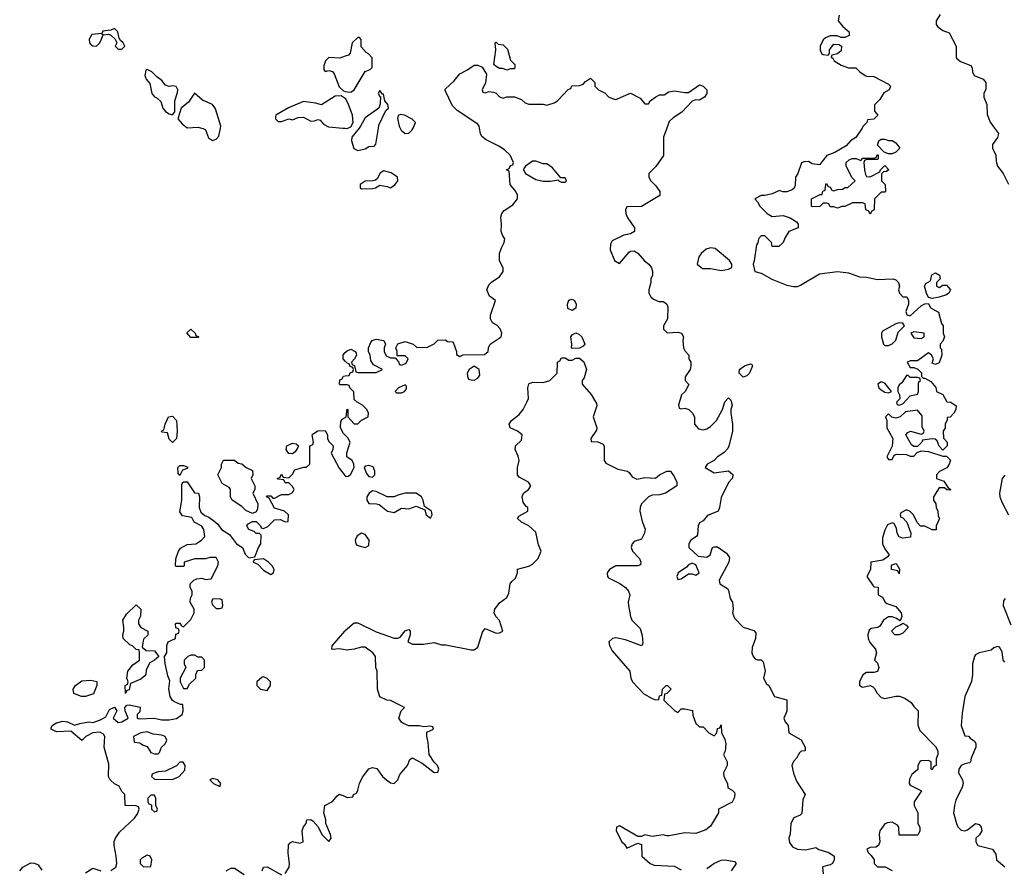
# Model space of a CAD drawing. Header units: inches. Extents: x 2601469 to 2753575, y 449403 to 582909.
# Tile 200 of 256: x 2638208 to 2643628, y 515924 to 520597. Entities that reach past the tile are written whole.
import ezdxf

# ---------------------------------------------------------------- set-up
doc = ezdxf.new("R2010")
doc.units = ezdxf.units.IN
doc.header["$MEASUREMENT"] = 0
for name, color, linetype in [('C6531', 7, 'Continuous'), ('C6532', 7, 'Continuous'), ('C6541', 7, 'Continuous'), ('C6542', 7, 'Continuous')]:
    doc.layers.add(name, color=color, linetype=linetype)

msp = doc.modelspace()

# ---------------------------------------------------------------- linework, layer by layer
at = {"layer": 'C6531', "color": 4}
msp.add_line((2639987.1, 520000, 32), (2640000, 519998.9, 32), dxfattribs=at)
for points, elevation in [([(2639209.6, 520000), (2639218, 519998), (2639231.3, 519990), (2639246.8, 519946.8), (2639270, 519932), (2639290, 519938), (2639304.7, 519955.3), (2639313.9, 520000)], 32), ([(2640000, 518716.4), (2639988.4, 518728.4), (2639988.4, 518751.6), (2640000, 518763.6)], 28), ([(2640000, 518586), (2639970, 518586), (2639968, 518590), (2639970, 518614), (2639982, 518618), (2639990, 518634), (2640000, 518635.2)], 28), ([(2640000, 518308.5), (2639990, 518318), (2639974, 518350), (2639975.3, 518384.7), (2639983.1, 518396.9), (2640000, 518406.5)], 28), ([(2638710, 515911), (2638738, 515930), (2638742, 515950), (2638739, 515990), (2638728.7, 516050), (2638728.7, 516071.3), (2638735.3, 516090), (2638758, 516122), (2638840.4, 516199.6), (2638856.4, 516223.6), (2638866, 516250), (2638862, 516262), (2638847.3, 516267.3), (2638788.9, 516268.9), (2638786, 516330), (2638770, 516346), (2638755.3, 516375.3), (2638730, 516388), (2638705.2, 516410), (2638697.2, 516430), (2638698, 516498), (2638673.2, 516590), (2638677.2, 516650), (2638670, 516662), (2638650, 516673.2), (2638610.6, 516669.4), (2638572, 516650), (2638550, 516628), (2638490, 516678), (2638410, 516675.3), (2638382, 516690), (2638382, 516698), (2638386, 516710), (2638410, 516724.7), (2638445.6, 516734.4), (2638470.6, 516730.6), (2638510, 516711), (2638538.6, 516721.4), (2638589.4, 516730.6), (2638612.7, 516727.3), (2638656.5, 516743.5), (2638682, 516758), (2638702, 516798), (2638730, 516811.3), (2638742, 516790), (2638722, 516750), (2638750, 516726), (2638770, 516731), (2638806, 516750), (2638788, 516790), (2638786, 516810), (2638798, 516822), (2638810, 516824.7), (2638870.8, 516810.8), (2638870, 516786), (2638854, 516770), (2638854, 516750), (2638866.4, 516746.4), (2638949.1, 516750.9), (2638990, 516740.7), (2639030, 516740.7), (2639071.6, 516748.4), (2639102, 516770), (2639108, 516790), (2639106, 516826), (2639094, 516826), (2639060.2, 516840.2), (2639050, 516848), (2639037.2, 516870), (2639028.9, 516911.1), (2639035.3, 516955.3), (2639023.1, 516983.1), (2639008.4, 517051.6), (2639006, 517090), (2639018, 517110), (2639018, 517150), (2639026, 517170), (2639066, 517190), (2639067.3, 517212.7), (2639082, 517218), (2639086, 517230), (2639082, 517242), (2639067.3, 517247.3), (2639066, 517270), (2639070, 517274), (2639090, 517274), (2639098, 517258), (2639110, 517254), (2639150, 517294), (2639168, 517330), (2639168, 517350), (2639146, 517390), (2639148.4, 517411.6), (2639158, 517430), (2639158, 517450), (2639146, 517470), (2639146, 517490), (2639166, 517510), (2639183.1, 517516.9), (2639210, 517522), (2639230, 517514), (2639262, 517518), (2639298, 517590), (2639302, 517610), (2639290, 517635.3), (2639254.6, 517634.6), (2639230, 517628.7), (2639171.6, 517628.4), (2639114, 517610), (2639114, 517590), (2639110, 517586), (2639070, 517586), (2639066, 517590), (2639068, 517628), (2639082, 517670), (2639093.6, 517686.4), (2639130, 517706), (2639178, 517710), (2639208, 517730), (2639228, 517750), (2639222, 517790), (2639210, 517808), (2639169.3, 517829.3), (2639155.3, 517855.3), (2639104, 517864), (2639090, 517886), (2639101.2, 517950), (2639101.2, 518038.8), (2639107.3, 518052.7), (2639130, 518052), (2639170, 517991.3), (2639192, 517990), (2639198, 517970), (2639196, 517910), (2639204.7, 517884.7), (2639226.4, 517866.4), (2639250, 517858), (2639277.3, 517837.3), (2639298.8, 517818.8), (2639318, 517790), (2639362, 517762), (2639402, 517710), (2639434, 517690), (2639450, 517654), (2639470, 517634), (2639502, 517638), (2639522, 517690), (2639535.3, 517710), (2639538, 517758), (2639527.3, 517767.3), (2639510, 517768), (2639498, 517778), (2639470, 517788.7), (2639458, 517810), (2639462, 517818), (2639490, 517834), (2639510, 517834), (2639534, 517810), (2639538, 517798), (2639550, 517794), (2639574.6, 517805.4), (2639610, 517842), (2639643.6, 517843.6), (2639670, 517832), (2639686, 517834), (2639688, 517870), (2639666, 517890), (2639610, 517906), (2639582, 517962), (2639566, 517970), (2639570, 517974), (2639590, 517974), (2639602, 517962), (2639610, 517962), (2639650, 517982), (2639690, 517982), (2639710, 517994), (2639718, 518010), (2639710, 518026), (2639690, 518046), (2639670, 518046), (2639662, 518062), (2639630, 518066), (2639626, 518070), (2639642, 518078), (2639650, 518094), (2639658, 518078), (2639690, 518074), (2639710, 518094), (2639722, 518118), (2639772.7, 518132.7), (2639787.3, 518132.7), (2639806, 518150), (2639806, 518250), (2639822, 518258), (2639826, 518270), (2639818, 518310), (2639823.1, 518316.9), (2639850, 518332), (2639890, 518334), (2639902, 518310), (2639902, 518290), (2639910, 518274), (2639934, 518250), (2639932, 518230), (2639922, 518210), (2639966.4, 518126.4), (2640000, 518084.5)], 28), ([(2640000, 517127.3), (2639967.1, 517132.9), (2639929.1, 517129.1), (2639926, 517130), (2639928.4, 517148.4), (2639997.2, 517230), (2640000, 517232.4)], 24), ([(2639670, 515894.8), (2639691.6, 515930), (2639694, 515950), (2639686.2, 516006.2), (2639687.6, 516052.4), (2639696, 516064), (2639710, 516070.8), (2639750, 516062.8), (2639768, 516070), (2639763.7, 516130), (2639770, 516151.3), (2639784, 516170), (2639789, 516191), (2639810, 516192), (2639823.6, 516183.6), (2639851.6, 516151.6), (2639872, 516110), (2639910, 516072), (2639922, 516090), (2639919, 516110), (2639894, 516170), (2639894, 516190), (2639882, 516230), (2639888, 516270), (2639930, 516292), (2639956.4, 516323.6), (2639968.9, 516331.1), (2640000, 516318.2)], 24), ([(2638208, 515910), (2638226, 515930), (2638270, 515954), (2638290, 515952), (2638310, 515942), (2638330, 515914)], 28), ([(2638570, 515898), (2638610, 515924.7), (2638654, 515910)], 28), ([(2639344, 515910), (2639370, 515924.9), (2639390, 515923.8), (2639444, 515890)], 24), ([(2639542, 515910), (2639550, 515930.7), (2639570, 515932.7), (2639650, 515887.3)], 24)]:
    msp.add_lwpolyline(points, dxfattribs=dict(at, elevation=elevation))
at = {"layer": 'C6531', "color": 4, "elevation": 28}
for points in [[(2639150, 518846), (2639128.4, 518871.6), (2639150, 518892), (2639174, 518870), (2639178, 518858), (2639194, 518850), (2639190, 518846)], [(2639050, 518268), (2639030, 518286), (2639022, 518322), (2638990, 518326), (2638988, 518330), (2639002, 518338), (2639008, 518370), (2639028, 518410), (2639050, 518414), (2639071.3, 518390), (2639074, 518330), (2639071.3, 518290)], [(2639710, 518206), (2639690, 518208), (2639680.2, 518220.2), (2639675.3, 518230), (2639678, 518250), (2639710, 518264.7), (2639730, 518262), (2639742, 518250), (2639739.6, 518240.4), (2639723.6, 518216.4)], [(2639090, 518086), (2639080.4, 518100.4), (2639078, 518130), (2639090, 518142), (2639110, 518142), (2639132.7, 518132.7), (2639130, 518126), (2639104.7, 518115.3)], [(2639490, 517878), (2639453.6, 517893.6), (2639430, 517915.3), (2639378, 517950), (2639368.7, 517970), (2639368, 518010), (2639360.4, 518020.4), (2639323.1, 518043.1), (2639298, 518090), (2639318, 518130), (2639318, 518150), (2639330, 518172), (2639390, 518172), (2639410, 518154), (2639431.6, 518151.6), (2639454, 518130), (2639490, 518114), (2639492, 518090), (2639482, 518070), (2639502, 518030), (2639502, 518010), (2639492, 517990), (2639518, 517930), (2639516.9, 517903.1), (2639510, 517886)], [(2639550, 517628), (2639498, 517622), (2639494, 517610), (2639518, 517598), (2639550, 517566), (2639590, 517542), (2639606, 517550), (2639608, 517570), (2639598, 517590), (2639578, 517610)], [(2639307.3, 517407.3), (2639270, 517406), (2639264.7, 517390), (2639270, 517374), (2639290, 517354), (2639310, 517354), (2639322, 517358), (2639326, 517370), (2639322, 517402)], [(2638790, 516886), (2638788.9, 516931.1), (2638802, 516938), (2638806, 516950), (2638798, 516970), (2638804, 517010), (2638830, 517044.7), (2638868, 517070), (2638868, 517110), (2638866, 517126), (2638850, 517128), (2638828.9, 517148.9), (2638814, 517154), (2638778, 517190), (2638775.3, 517210), (2638782, 517230), (2638782, 517250), (2638775.3, 517290), (2638796.4, 517323.6), (2638850, 517374), (2638874, 517350), (2638872.7, 517312.7), (2638862, 517290), (2638862, 517270), (2638874, 517250), (2638914, 517230), (2638912.7, 517207.3), (2638890, 517186), (2638882, 517142), (2638903.6, 517123.6), (2638950, 517122), (2638974, 517090), (2638950.9, 517069.1), (2638924.7, 517055.3), (2638903.6, 517016.4), (2638902, 516990), (2638896.9, 516983.1), (2638875.3, 516964.7), (2638818, 516942), (2638810, 516906), (2638798, 516902)], [(2639170, 517098), (2639150, 517098), (2639134, 517090), (2639114, 517070), (2639114, 517050), (2639122, 517030), (2639092, 516970), (2639092, 516950), (2639110, 516914), (2639130, 516914), (2639143.1, 516936.9), (2639178, 516970), (2639178, 516990), (2639187.3, 517012.7), (2639210, 517014), (2639226, 517030), (2639226, 517070), (2639210, 517086), (2639190, 517086)], [(2638570, 516869), (2638549.1, 516869.1), (2638505.6, 516885.6), (2638502, 516910), (2638515.3, 516930), (2638550, 516956), (2638598.8, 516958.8), (2638632.7, 516952.7), (2638632, 516930), (2638614.8, 516885.2)], [(2639550, 516978), (2639543.6, 516976.4), (2639514, 516950), (2639514, 516930), (2639534, 516910), (2639570, 516902.8), (2639589.2, 516930), (2639589, 516950), (2639570, 516969)], [(2638910, 516675.3), (2638874, 516670), (2638834, 516650), (2638838, 516618), (2638870, 516614), (2638883.6, 516603.6), (2638910, 516594), (2638930, 516562), (2638950, 516554), (2638970, 516554), (2638978, 516562), (2638988.7, 516590), (2639008.7, 516610), (2639018, 516630), (2639008, 516650), (2638990, 516657.2), (2638943.1, 516663.1)], [(2639090, 516508), (2639071.3, 516488.7), (2639010, 516458), (2638970, 516455.3), (2638954, 516450), (2638938, 516442), (2638934, 516430), (2638950, 516414), (2639050, 516412), (2639070, 516422), (2639086, 516430), (2639116.4, 516463.6), (2639118, 516490), (2639107.3, 516507.3)], [(2639270, 516418), (2639254, 516410), (2639274, 516390), (2639310, 516374), (2639315.3, 516390), (2639298, 516410)], [(2638950, 516326), (2638930, 516326), (2638914, 516310), (2638914, 516290), (2638918, 516278), (2638932.7, 516272.7), (2638934, 516250), (2638950, 516234), (2638962, 516238), (2638966, 516250), (2638958, 516270), (2638958, 516310)], [(2638910, 515995.3), (2638879.6, 515980.4), (2638872, 515970), (2638872, 515950), (2638890, 515932), (2638930, 515934), (2638935.3, 515970), (2638926, 515990)]]:
    msp.add_lwpolyline(points, close=True, dxfattribs=at)
at = {"layer": 'C6532', "color": 4, "elevation": 32}
for points in [[(2638730, 520548.7), (2638710, 520539), (2638666, 520534), (2638659.6, 520520.4), (2638605.4, 520514.6), (2638591.3, 520490), (2638592, 520470), (2638599.6, 520459.6), (2638610, 520452), (2638630, 520451.3), (2638648.7, 520470), (2638659, 520490), (2638666, 520510), (2638662, 520518), (2638670, 520514), (2638696.9, 520516.9), (2638710, 520512), (2638734, 520490), (2638742, 520470), (2638734, 520450), (2638750, 520434), (2638770, 520434), (2638786, 520450), (2638778, 520470), (2638762, 520482), (2638755.3, 520495.3), (2638748.7, 520530)], [(2638910, 520322), (2638902, 520318), (2638896, 520290), (2638904.7, 520270), (2638924.7, 520244.7), (2638936, 520190), (2638950, 520171.3), (2638965.4, 520165.4), (2638985.4, 520145.4), (2638996, 520110), (2639010, 520091.3), (2639030, 520078), (2639050, 520072), (2639062, 520090), (2639062, 520150), (2639076.6, 520196.6), (2639078, 520210), (2639070, 520228.7), (2639050, 520233.2), (2639030, 520229), (2639010, 520235.3), (2638990, 520262), (2638962, 520282), (2638935.3, 520310)]]:
    msp.add_lwpolyline(points, close=True, dxfattribs=at)
for points in [[(2640000, 520395.3), (2639970, 520385.2), (2639910, 520389.2), (2639890.8, 520370), (2639882.8, 520342.8), (2639882, 520322), (2639890, 520312), (2639910, 520316), (2639930, 520311), (2639939.2, 520299.2), (2639966.1, 520226.1), (2639990, 520205.5), (2640000, 520202.1)], [(2639313.9, 520000), (2639316, 520010), (2639285.4, 520105.4), (2639269.5, 520129.5), (2639214.2, 520154.2), (2639170, 520192.7), (2639137.7, 520142.3), (2639096, 520110), (2639078, 520050), (2639102.5, 520022.5), (2639130, 520001), (2639190, 520004.7), (2639209.6, 520000)], [(2640000, 520163.2), (2639977.1, 520177.1), (2639945.2, 520174.8), (2639870, 520128), (2639837, 520137), (2639770, 520146), (2639687.9, 520112.1), (2639618, 520070), (2639616.9, 520063.1), (2639616, 520050), (2639630, 520036), (2639650, 520036), (2639690, 520051.3), (2639710, 520044.7), (2639741.2, 520058.8), (2639770, 520060.5), (2639810, 520038), (2639830, 520039.1), (2639850, 520046.8), (2639862.8, 520042.8), (2639880.7, 520020.7), (2639907, 520007), (2639987.1, 520000)]]:
    msp.add_lwpolyline(points, dxfattribs=at)
at = {"layer": 'C6541', "color": 4}
for points, elevation in [([(2640000, 518763.6), (2640010, 518774), (2640030, 518782), (2640054, 518770), (2640059.6, 518759.6), (2640062, 518750), (2640051.6, 518728.4), (2640034, 518710), (2640038, 518698), (2640051.6, 518691.6), (2640058, 518658), (2640070, 518654), (2640170, 518654), (2640206, 518670), (2640156.4, 518696.4), (2640140.4, 518720.4), (2640138, 518750), (2640128, 518770), (2640128, 518790), (2640140.2, 518819.8), (2640149, 518831), (2640170, 518838), (2640212, 518830), (2640222, 518810), (2640214, 518790), (2640214, 518770), (2640225.4, 518745.4), (2640250, 518734), (2640274, 518734), (2640292.7, 518712.7), (2640298, 518698), (2640310, 518694), (2640334.6, 518705.4), (2640346, 518730), (2640330, 518746), (2640286, 518746), (2640286, 518770), (2640278, 518790), (2640289, 518811), (2640330, 518824.7), (2640374, 518810), (2640392.7, 518792.7), (2640448.4, 518791.6), (2640490, 518812), (2640510, 518832), (2640550, 518834), (2640565.4, 518825.4), (2640590, 518822), (2640596, 518816), (2640612, 518770), (2640612.7, 518752.7), (2640630, 518742), (2640650, 518752), (2640767.3, 518752.7), (2640786, 518770), (2640788, 518790), (2640798, 518810), (2640858, 518850), (2640862, 518870), (2640853.6, 518893.6), (2640834, 518914), (2640810, 518928), (2640799, 518950), (2640799, 518970), (2640828, 519050), (2640793.6, 519073.6), (2640779, 519110), (2640790, 519136), (2640807, 519153), (2640850, 519181), (2640869, 519210), (2640868.7, 519230), (2640849.1, 519269.1), (2640849.3, 519309.3), (2640859.3, 519340.7), (2640875.3, 519370), (2640879, 519390), (2640866.6, 519406.6), (2640858, 519430), (2640860.9, 519470), (2640856, 519510), (2640861.2, 519530), (2640874.2, 519545.8), (2640923.2, 519576.8), (2640949, 519610), (2640949, 519630), (2640939, 519650), (2640908, 519690), (2640902, 519762), (2640888, 519770), (2640902, 519778), (2640910, 519794), (2640922, 519798), (2640926, 519810), (2640908, 519850), (2640878.6, 519878.6), (2640850, 519899), (2640775.5, 519935.5), (2640752.7, 519952.7), (2640744, 519970), (2640738.9, 520000)], 28), ([(2640000, 519998.9), (2640010, 519998), (2640015, 520000)], 32), ([(2640076, 520000), (2640036, 519950), (2640034.8, 519930), (2640046.8, 519886.8), (2640070, 519876), (2640110, 519884.7), (2640130, 519898), (2640159, 519901), (2640168.9, 519911.1), (2640182.3, 520000)], 32), ([(2640302.5, 520000), (2640308.5, 519988.5), (2640330, 519970.8), (2640350, 519971), (2640369, 519990), (2640373.2, 520000)], 32), ([(2641770.1, 520000), (2641751.3, 519950), (2641751.6, 519848.4), (2641710, 519788), (2641672, 519750), (2641672, 519730), (2641682, 519710), (2641710, 519682), (2641731.3, 519650), (2641731.6, 519628.4), (2641631.6, 519568.4), (2641550, 519566), (2641542, 519550), (2641544.7, 519530), (2641551.3, 519510), (2641592, 519450), (2641592, 519430), (2641570, 519418), (2641534, 519410), (2641470, 519378), (2641459.6, 519360.4), (2641458, 519330), (2641482, 519270), (2641510, 519254), (2641563.1, 519316.9), (2641570, 519322), (2641590, 519324.7), (2641610, 519311), (2641647.9, 519267.9), (2641671, 519250), (2641686, 519230), (2641692, 519210), (2641691.3, 519190), (2641682, 519170), (2641682, 519150), (2641672, 519110), (2641672, 519090), (2641682, 519070), (2641696.9, 519056.9), (2641725.4, 519045.4), (2641750, 519044.7), (2641759.8, 519039.8), (2641770.9, 519030.9), (2641775.3, 519015.3), (2641774.8, 518950), (2641752, 518910), (2641752.7, 518892.7), (2641772.7, 518872.7), (2641830, 518876), (2641850.7, 518870.7), (2641862, 518850), (2641858, 518830), (2641862, 518790), (2641871.6, 518771.6), (2641892, 518750), (2641892, 518730), (2641902, 518710), (2641902, 518690), (2641898, 518670), (2641872, 518630), (2641872, 518610), (2641891.6, 518588.4), (2641871.3, 518550), (2641851.3, 518530), (2641834, 518474), (2641838, 518458), (2641850, 518454), (2641870, 518458), (2641892, 518450), (2641912, 518430), (2641922, 518410), (2641922, 518370), (2641944, 518344), (2641970, 518338.8), (2641990, 518344), (2642010, 518357.3), (2642044, 518390), (2642077.2, 518450), (2642090, 518492), (2642110, 518514), (2642122, 518502), (2642130, 518474), (2642122.8, 518450), (2642122.8, 518430), (2642130.9, 518369.1), (2642131, 518330), (2642111.6, 518248.4), (2642105.4, 518234.6), (2642086.4, 518213.6), (2642050, 518188.7), (2642030.8, 518169.2), (2641992, 518150), (2641982, 518130), (2642030, 518101), (2642110, 518112), (2642132.7, 518092.7), (2642132, 518072), (2642110, 518048.7), (2642070, 517966), (2642061, 517910), (2642052, 517890), (2641994.4, 517865.6), (2641970, 517838), (2641950, 517826), (2641942, 517810), (2641939.6, 517760.4), (2641934, 517750), (2641902, 517730), (2641892, 517710), (2641892, 517690), (2641942.8, 517642.8), (2641990, 517637.3), (2642009, 517650), (2642022, 517690), (2642030, 517694.8), (2642050, 517694.8), (2642098.8, 517658.8), (2642114.4, 517634.4), (2642111, 517610), (2642058, 517510), (2642062, 517490), (2642104.7, 517464.7), (2642110, 517454), (2642118, 517410), (2642131.3, 517390), (2642134.8, 517350), (2642131, 517330), (2642142, 517302), (2642190, 517252), (2642250, 517234), (2642259.6, 517219.6), (2642258, 517190), (2642239.8, 517140.2), (2642238.8, 517110), (2642244.7, 517090), (2642256.9, 517076.9), (2642270, 517071.3), (2642290, 517071.3), (2642299.8, 517059.8), (2642311.3, 517010), (2642302, 516970), (2642319.6, 516939.6), (2642330.9, 516930.9), (2642362, 516870), (2642430.7, 516850.7), (2642430.9, 516789.1), (2642414, 516750), (2642422, 516730), (2642438, 516710), (2642442, 516670), (2642510, 516631.3), (2642532, 516590), (2642532, 516570), (2642510, 516568), (2642499.6, 516560.4), (2642484.7, 516530), (2642467.9, 516512.1), (2642459.1, 516490), (2642467, 516447), (2642484.4, 516404.4), (2642531, 516330), (2642519.6, 516300.4), (2642513.7, 516226.3), (2642503.5, 516216.5), (2642470, 516200.9), (2642452.4, 516170), (2642448.5, 516111.5), (2642442.4, 516090), (2642445.8, 516065.8), (2642461.8, 516041.8), (2642490, 516028.2), (2642534.2, 516025.8), (2642590, 516038), (2642607.1, 516027.1), (2642662, 516010), (2642691.3, 515990), (2642691.3, 515970), (2642682, 515950), (2642670, 515942), (2642627.3, 515932.7), (2642630, 515894)], 28), ([(2642844.7, 520000), (2642810, 519948), (2642782, 519930), (2642757.3, 519902.7), (2642695.3, 519864.7), (2642651.1, 519848.9), (2642610, 519798), (2642570, 519802), (2642550, 519815.3), (2642525.4, 519814.6), (2642511.6, 519808.4), (2642491.3, 519750), (2642478, 519730), (2642476.9, 519683.1), (2642471.3, 519668.7), (2642459.8, 519660.2), (2642430, 519649), (2642409, 519649), (2642390, 519655.3), (2642350, 519638), (2642310, 519628), (2642290, 519628), (2642254, 519610), (2642270, 519594), (2642282, 519570), (2642322, 519530), (2642350, 519512), (2642410, 519518), (2642450, 519504.7), (2642483.6, 519483.6), (2642494, 519470), (2642494, 519450), (2642442, 519430), (2642422, 519398), (2642410.9, 519369.1), (2642387.3, 519347.3), (2642350, 519348), (2642346, 519370), (2642310, 519406), (2642290, 519406), (2642274, 519390), (2642271.6, 519368.4), (2642263.6, 519356.4), (2642251.1, 519268.9), (2642244.7, 519250), (2642254, 519210), (2642290, 519201), (2642348.1, 519168.1), (2642430, 519134.8), (2642467.5, 519127.5), (2642490, 519127.3), (2642505.8, 519134.2), (2642610, 519196.3), (2642710, 519210.8), (2642770, 519202.8), (2642830, 519181), (2642870, 519178.8), (2642930, 519166.8), (2643014, 519170), (2643030, 519164.7), (2643044.7, 519150), (2643051.3, 519130), (2643046, 519110), (2643051.3, 519090), (2643070, 519071.3), (2643090.6, 519070.6), (2643101, 519050), (2643101, 519030), (2643086, 518990), (2643091.6, 518971.6), (2643110, 518966), (2643170, 519021), (2643190, 519032), (2643210, 519034), (2643222, 519010), (2643265.4, 518985.4), (2643282.8, 518922.8), (2643291.3, 518910), (2643291.3, 518870), (2643298, 518850), (2643290, 518826), (2643274, 518810), (2643274, 518790), (2643282, 518782), (2643284.7, 518750), (2643270, 518708), (2643250, 518698), (2643230, 518706), (2643238, 518730), (2643228, 518750), (2643210, 518762), (2643150, 518718), (2643110, 518718), (2643094, 518710), (2643110, 518682), (2643130, 518682), (2643152.7, 518672.7), (2643171.6, 518651.6), (2643172.7, 518632.7), (2643182, 518622), (2643190, 518622), (2643223.6, 518603.6), (2643251.6, 518571.6), (2643254, 518550), (2643290, 518532), (2643312, 518492), (2643334, 518490), (2643362, 518470), (2643361, 518450), (2643350.9, 518429.1), (2643330, 518408), (2643314, 518406), (2643314, 518394), (2643302, 518370), (2643302, 518350), (2643292, 518330), (2643292.7, 518292.7), (2643314, 518270), (2643314, 518250), (2643290, 518226), (2643268.4, 518248.4), (2643258, 518278), (2643247.3, 518287.3), (2643230, 518288), (2643178, 518282), (2643174, 518270), (2643150, 518246), (2643130, 518246), (2643116.4, 518256.4), (2643086, 518310), (2643096.4, 518323.6), (2643110.9, 518330.9), (2643170, 518314), (2643182, 518318), (2643186, 518330), (2643175.3, 518355.3), (2643175.3, 518415.3), (2643150, 518446), (2643083.6, 518436.4), (2643054, 518410), (2643030, 518402), (2643008, 518408), (2642990, 518426), (2642974, 518410), (2642982, 518390), (2642982, 518350), (2643014, 518290), (2643011.1, 518248.9), (2642982, 518190), (2642990, 518174), (2643010, 518174), (2643022, 518198), (2643036.4, 518203.6), (2643090, 518202), (2643110, 518194), (2643130, 518194), (2643147.3, 518212.7), (2643170, 518222), (2643210, 518218), (2643290, 518194), (2643310, 518194), (2643331.1, 518171.1), (2643324.7, 518150), (2643310.8, 518129.2), (2643271.6, 518108.4), (2643254, 518090), (2643254, 518070), (2643295.3, 518055.3), (2643318, 518018), (2643334, 518010), (2643330, 518006), (2643312, 518008), (2643298, 518018), (2643270, 518018), (2643238, 517970), (2643238, 517950), (2643251.3, 517930), (2643252, 517910), (2643262, 517890), (2643263.6, 517863.6), (2643272, 517850), (2643252, 517810), (2643252.7, 517787.3), (2643230, 517788), (2643190, 517808), (2643167.3, 517807.3), (2643148.4, 517828.4), (2643128, 517870), (2643110, 517888), (2643090, 517898), (2643058, 517882), (2643054, 517870), (2643058, 517858), (2643070, 517854), (2643092, 517830), (2643114, 517770), (2643112, 517748), (2643070, 517742), (2643049.2, 517749.2), (2643038, 517770), (2643035.3, 517795.3), (2643022, 517822), (2643010, 517826), (2642985.4, 517814.6), (2642970, 517786), (2642956.9, 517743.1), (2642958, 517710), (2642970, 517682), (2642994, 517650), (2642983.6, 517636.4), (2642958.8, 517621.2), (2642894, 517610), (2642891.6, 517568.4), (2642872, 517530), (2642910, 517474), (2642932.7, 517472.7), (2642934, 517430), (2642956.9, 517416.9), (2642972, 517390), (2642982, 517382), (2643030, 517364.7), (2643061, 517330), (2643064.7, 517310), (2643054, 517286), (2643030, 517302), (2643010, 517308.7), (2642990, 517308.7), (2642962, 517290), (2642943.6, 517256.4), (2642931.1, 517248.9), (2642895.3, 517244.7), (2642884.5, 517235.5), (2642877.3, 517210), (2642878.8, 517190), (2642887.9, 517167.9), (2642918, 517130), (2642924.7, 517110), (2642914, 517070), (2642930, 517054), (2642938, 517030), (2642930, 517008), (2642910, 517002), (2642870, 517002), (2642850, 516988.7), (2642831, 516950), (2642831.3, 516931.3), (2642842.8, 516922.8), (2642850, 516921), (2642890, 516931), (2642903.5, 516923.5), (2642913.7, 516913.7), (2642927.3, 516887.3), (2642950, 516864.7), (2642970, 516858), (2643030, 516871.3), (2643051.1, 516871.1), (2643079.8, 516859.8), (2643116, 516836), (2643130, 516814), (2643154, 516790), (2643151.6, 516711.6), (2643162, 516682), (2643250, 516594), (2643262, 516570), (2643262, 516550), (2643252.7, 516527.3), (2643252, 516490), (2643238, 516482), (2643230, 516466), (2643226, 516470), (2643226, 516510), (2643210, 516518), (2643170, 516515.3), (2643162, 516510), (2643152, 516490), (2643152.7, 516467.3), (2643119.6, 516440.4), (2643105.4, 516414.6), (2643104.7, 516390), (2643110, 516382), (2643172, 516350), (2643132, 516290), (2643132, 516270), (2643152, 516230), (2643152, 516170), (2643162, 516150), (2643162, 516130), (2643154, 516110), (2643150, 516106), (2643050, 516106), (2643048, 516150), (2643040.4, 516160.4), (2643010, 516178), (2642985.4, 516174.6), (2642970, 516168), (2642942.8, 516130), (2642938.8, 516110), (2642942.8, 516070), (2642936, 516050), (2642919.8, 516040.2), (2642890, 516039), (2642872, 516030), (2642878, 516010), (2642894.8, 515994.8), (2642911.3, 515970), (2642912, 515950), (2642930, 515932), (2642971.6, 515931.6), (2643010, 515911.3)], 32), ([(2643573.7, 520000), (2643596, 519970), (2643590, 519948), (2643562, 519910), (2643562, 519890), (2643582, 519850), (2643583.6, 519816.4), (2643590.9, 519790.9), (2643621, 519750), (2643650.5, 519690.5)], 36), ([(2640000, 517232.4), (2640050, 517276), (2640070, 517276), (2640170, 517225.5), (2640270, 517190.6), (2640290, 517190.8), (2640302.7, 517197.3), (2640330, 517231.3), (2640350, 517238), (2640358, 517230), (2640358, 517210), (2640344.7, 517170), (2640370, 517158.8), (2640430, 517158), (2640490, 517166.8), (2640530, 517154.8), (2640554.4, 517154.4), (2640692.7, 517127.3), (2640710, 517126.8), (2640730, 517141), (2640756, 517224), (2640770, 517244.7), (2640830, 517218.8), (2640850, 517221), (2640868, 517230), (2640850, 517288), (2640828.7, 517310), (2640819, 517330), (2640824, 517350), (2640850, 517384.7), (2640890, 517414), (2640900.4, 517439.6), (2640908, 517490), (2640916.4, 517503.6), (2640938, 517522), (2640948, 517550), (2640948.9, 517571.1), (2641010, 517586.8), (2641030, 517598.8), (2641061.2, 517630), (2641079, 517670), (2641064.1, 517704.1), (2641050, 517775.3), (2641010, 517809), (2640970, 517829), (2640949, 517850), (2640956.4, 517863.6), (2641006, 517890), (2641006, 517910), (2640996.4, 517916.4), (2640980.2, 517940.2), (2640974, 517970), (2640982, 517990), (2641008.7, 518010), (2641022, 518030), (2641008, 518050), (2640957.2, 518077.2), (2640949, 518090), (2640949, 518130), (2640957.2, 518170), (2640952.5, 518192.5), (2640935.3, 518230), (2640936.4, 518243.6), (2640938, 518250), (2640970, 518282), (2640974, 518310), (2640948, 518330), (2640908, 518350), (2640902, 518370), (2640915.3, 518390), (2640958, 518422), (2640979, 518450), (2640999, 518490), (2641008.9, 518511.1), (2641005.2, 518570), (2641010, 518591.3), (2641030, 518601), (2641090, 518598), (2641126, 518610), (2641166, 518650), (2641168, 518710), (2641182, 518718), (2641190, 518734), (2641210, 518734), (2641230, 518722), (2641250, 518722), (2641270, 518732), (2641290, 518732), (2641313.4, 518713.4), (2641327.3, 518670), (2641315.5, 518624.5), (2641304.7, 518610), (2641304.7, 518590), (2641352.8, 518532.8), (2641383.6, 518483.6), (2641384.7, 518470), (2641364.7, 518410), (2641384.7, 518350), (2641383.6, 518336.4), (2641352, 518290), (2641354, 518274), (2641390, 518272), (2641419.8, 518259.8), (2641426, 518246), (2641426, 518170), (2641434.8, 518154.8), (2641501.4, 518121.4), (2641554, 518110), (2641563.6, 518103.6), (2641579.6, 518079.6), (2641606, 518066), (2641650, 518074.8), (2641708.7, 518071.3), (2641730, 518091.3), (2641771, 518111), (2641791, 518111), (2641810, 518082), (2641824.7, 518050), (2641824.7, 518030), (2641762, 517990), (2641730, 517980.9), (2641690, 517978), (2641670, 517969.4), (2641630.7, 517930), (2641622.8, 517910), (2641621, 517890), (2641633.7, 517833.7), (2641650.9, 517790.9), (2641646.8, 517770), (2641630, 517735.3), (2641590, 517722.7), (2641579.1, 517710), (2641573, 517690), (2641580.5, 517670), (2641619.1, 517630), (2641627.3, 517610), (2641625.4, 517594.6), (2641610.6, 517589.4), (2641490, 517589.3), (2641454.8, 517570), (2641442, 517550), (2641444, 517530), (2641450, 517522.8), (2641512.2, 517492.2), (2641542.8, 517470), (2641558.8, 517450), (2641566, 517430), (2641558, 517390), (2641558.8, 517370), (2641571, 517310), (2641578, 517290), (2641623.4, 517243.4), (2641633.7, 517206.3), (2641638, 517162), (2641630, 517148), (2641542, 517182), (2641490, 517192.7), (2641470.8, 517189.2), (2641451.3, 517170), (2641454.8, 517150), (2641470, 517121), (2641566, 517010), (2641572, 516970), (2641582, 516950), (2641644.5, 516884.5), (2641690, 516858), (2641710, 516852), (2641726, 516854), (2641730, 516874), (2641742, 516878), (2641746, 516910), (2641766, 516930), (2641774, 516930), (2641794, 516910), (2641770, 516886), (2641758, 516882), (2641754, 516850), (2641814, 516790), (2641830, 516782), (2641850, 516802), (2641870, 516802), (2641912, 516792), (2641912.7, 516767.3), (2641930, 516722), (2641950, 516702), (2641970, 516702), (2642002, 516670), (2642030, 516654), (2642046, 516670), (2642050, 516694), (2642062, 516698), (2642070, 516714), (2642072, 516670), (2642090, 516634), (2642094.8, 516610), (2642091.3, 516568.7), (2642082, 516550), (2642102, 516510), (2642102, 516490), (2642082, 516450), (2642084.7, 516430), (2642104.7, 516390), (2642106, 516366), (2642130, 516354), (2642142, 516342), (2642144.7, 516330), (2642141, 516310), (2642130, 516288.7), (2642054, 516250), (2642054, 516230), (2642010, 516155.3), (2641984.7, 516135.3), (2641930, 516115.3), (2641870, 516119), (2641783.1, 516103.1), (2641770, 516102), (2641750, 516108.7), (2641690, 516099), (2641650, 516108), (2641630, 516098), (2641610, 516098), (2641510, 516158), (2641494, 516150), (2641492, 516130), (2641522, 516070), (2641536.9, 516056.9), (2641550, 516034), (2641610, 516062), (2641630, 516054), (2641632, 515990), (2641678, 515950), (2641701.1, 515941.1), (2641810, 515935.5), (2641850, 515914.8)], 24), ([(2640000, 518635.2), (2640022, 518638), (2640027.3, 518652.7), (2640042, 518658), (2640046, 518670), (2640042, 518682), (2640027.3, 518687.3), (2640022, 518702), (2640010, 518706), (2640000, 518716.4)], 28), ([(2640000, 518406.5), (2640006, 518410), (2640010, 518452), (2640014, 518450), (2640014, 518410), (2640050, 518372), (2640070, 518372), (2640090, 518392), (2640126, 518410), (2640128, 518430), (2640118, 518450), (2640094.6, 518474.6), (2640066, 518490), (2640050, 518506), (2640047.3, 518547.3), (2640026, 518570), (2640022, 518582), (2640010, 518586), (2640000, 518586)], 28), ([(2640000, 518084.5), (2640002, 518082), (2640016.4, 518083.6), (2640028.4, 518091.6), (2640048.7, 518130), (2640048, 518150), (2640038, 518170), (2640008, 518190), (2640008.9, 518211.1), (2640028, 518270), (2640014.6, 518294.6), (2640000, 518308.5)], 28), ([(2643630, 518088.7), (2643616, 518070), (2643600.7, 517990), (2643602.8, 517970), (2643615.9, 517935.9), (2643651.3, 517870)], 36), ([(2643632, 517410), (2643623.6, 517396.4), (2643622, 517370), (2643664.7, 517264.7)], 36), ([(2640000, 516318.2), (2640010, 516314), (2640042, 516318), (2640046, 516330), (2640062, 516338), (2640070, 516354), (2640078, 516390), (2640094.6, 516425.4), (2640129.1, 516470.9), (2640150, 516478.8), (2640174, 516474), (2640206, 516430), (2640226.8, 516410), (2640250, 516394.8), (2640268.7, 516391.3), (2640288.7, 516410), (2640300.2, 516439.8), (2640342, 516490), (2640356.4, 516523.6), (2640368.7, 516531.3), (2640423.5, 516503.5), (2640490, 516452), (2640510, 516454), (2640515.3, 516470), (2640508, 516490), (2640488.7, 516508.7), (2640462, 516550), (2640456.5, 516616.5), (2640448.9, 516651.1), (2640450, 516674), (2640486, 516690), (2640482, 516702), (2640470, 516706), (2640430, 516702), (2640408.9, 516708.9), (2640350, 516709), (2640320.2, 516720.2), (2640308.9, 516728.9), (2640295.3, 516750), (2640308.4, 516791.6), (2640326, 516810), (2640250, 516848), (2640228.9, 516848.9), (2640190, 516868), (2640178, 516910), (2640175.3, 517010), (2640169.2, 517029.2), (2640166.6, 517090), (2640152.7, 517110), (2640110, 517140.9), (2640090, 517142), (2640050, 517129.5), (2640010, 517125.6), (2640000, 517127.3)], 24), ([(2643630, 517058), (2643622, 517070), (2643616.4, 517116.4), (2643602, 517142), (2643590, 517146), (2643570, 517138), (2643556, 517124), (2643490, 517109.4), (2643470, 517099.3), (2643463, 517090), (2643452.7, 517050), (2643453, 516990), (2643447.9, 516952.1), (2643410.6, 516869.4), (2643395.3, 516775.3), (2643390.8, 516710), (2643410, 516654), (2643430, 516652), (2643439.6, 516639.6), (2643463.6, 516623.6), (2643470.9, 516610.9), (2643471, 516590), (2643444.7, 516530), (2643442, 516510), (2643436, 516504), (2643410, 516499), (2643390, 516489), (2643377.3, 516470), (2643376.3, 516450), (2643397.3, 516410), (2643400.7, 516390), (2643396.3, 516370), (2643361.7, 516298.3), (2643353, 516270), (2643348.2, 516230), (2643363.8, 516170), (2643372.3, 516152.3), (2643390, 516134), (2643410, 516130.6), (2643424.5, 516135.5), (2643470, 516170.7), (2643490, 516164.7), (2643501, 516150), (2643504.7, 516130), (2643491.3, 516108.7), (2643472, 516090), (2643472, 516070), (2643482, 516050), (2643562, 516030), (2643582, 516002), (2643584.7, 515970), (2643630, 515932)], 36), ([(2641990, 515922.8), (2642029.7, 515950.3), (2642070, 515967.7), (2642090.4, 515970.4), (2642142, 515962), (2642152, 515950), (2642124.7, 515910)], 24)]:
    msp.add_lwpolyline(points, dxfattribs=dict(at, elevation=elevation))
for points, elevation in [([(2642990, 519858), (2642967.3, 519867.3), (2642930, 519906), (2642938, 519930), (2642950, 519938), (2642970, 519938), (2642990, 519931.3), (2643010, 519931), (2643030, 519918), (2643052, 519890), (2643030, 519868), (2643010, 519858)], 32), ([(2642890, 519732), (2642942, 519758), (2642946, 519770), (2642970, 519794), (2642992, 519770), (2642979.6, 519760.4), (2642962, 519758), (2642952.7, 519747.3), (2642952, 519710), (2642972, 519690), (2642974, 519650), (2642970, 519646), (2642950, 519646), (2642914, 519610), (2642912, 519550), (2642898, 519542), (2642890, 519526), (2642882, 519542), (2642866, 519550), (2642862, 519582), (2642847.3, 519587.3), (2642791.6, 519588.4), (2642750, 519568), (2642732.7, 519567.3), (2642710, 519558), (2642690, 519566), (2642670, 519566), (2642662, 519582), (2642650, 519586), (2642630, 519586), (2642611.6, 519568.4), (2642570, 519566), (2642566, 519570), (2642566, 519610), (2642614, 519634), (2642626, 519634), (2642628.4, 519651.6), (2642642, 519658), (2642646, 519690), (2642650, 519694), (2642658, 519678), (2642670, 519674), (2642678, 519658), (2642690, 519654), (2642710, 519662), (2642736.4, 519663.6), (2642752.7, 519672.7), (2642767.3, 519672.7), (2642806, 519710), (2642790, 519726), (2642758, 519790), (2642758, 519810), (2642774.6, 519825.4), (2642790, 519832), (2642812, 519832), (2642838, 519822), (2642850, 519834), (2642910, 519834), (2642922, 519838), (2642930, 519854), (2642934, 519850), (2642934, 519830), (2642930, 519826), (2642870, 519826), (2642858, 519822), (2642854, 519810), (2642858, 519770), (2642863.6, 519743.6), (2642870, 519734)], 32), ([(2641050, 519818), (2641030, 519818), (2640992, 519790), (2640983.6, 519776.4), (2640982, 519770), (2640992, 519750), (2641050, 519716), (2641090, 519706.8), (2641130, 519706.8), (2641174, 519714), (2641174, 519710), (2641190, 519702), (2641210, 519702), (2641218, 519710), (2641210, 519726), (2641186, 519726), (2641140.2, 519780.2), (2641110, 519802), (2641090, 519802)], 28), ([(2640210, 519764), (2640191.3, 519750), (2640177.3, 519722.7), (2640166.8, 519713.2), (2640151.3, 519708.7), (2640110, 519708), (2640082, 519690), (2640082, 519670), (2640090, 519664.7), (2640150, 519667.3), (2640166, 519670), (2640190, 519684.7), (2640230, 519678.8), (2640250, 519671), (2640272.9, 519687.1), (2640288.7, 519710), (2640288, 519730), (2640252.5, 519752.5)], 32), ([(2642010, 519340.9), (2641986.6, 519333.4), (2641958.8, 519310), (2641946.8, 519290), (2641938, 519250), (2641967.1, 519227.1), (2642010, 519226), (2642070, 519216), (2642110, 519222), (2642127.3, 519232.7), (2642128, 519250), (2642115.3, 519270), (2642036.6, 519336.6)], 32), ([(2643270, 519122), (2643290, 519134), (2643310, 519134), (2643332, 519110), (2643322, 519090), (2643310, 519082), (2643270, 519069), (2643230, 519062), (2643210, 519066), (2643199, 519090), (2643189.2, 519130), (2643196.4, 519143.6), (2643222, 519158), (2643228.9, 519191.1), (2643250, 519202), (2643272, 519190), (2643274, 519170), (2643254, 519150), (2643254, 519130)], 32), ([(2641250, 518995.3), (2641226, 519006), (2641224, 519030), (2641230, 519052), (2641250, 519058), (2641262, 519050), (2641271, 519030), (2641270, 519008)], 24), ([(2643050, 518928), (2643030, 518922), (2642958, 518882), (2642951.3, 518870), (2642951.3, 518850), (2642962, 518810), (2642970, 518802), (2642990, 518802), (2643010, 518812), (2643030, 518832), (2643043.7, 518876.3), (2643078, 518910), (2643070, 518926)], 32), ([(2641250, 518786), (2641246, 518790), (2641248, 518810), (2641242, 518850), (2641250, 518862), (2641270, 518872), (2641285.4, 518865.4), (2641302, 518850), (2641318, 518810), (2641310, 518798), (2641290, 518788)], 24), ([(2643130, 518878), (2643114, 518870), (2643130, 518844.7), (2643170, 518842), (2643186, 518850), (2643186, 518870)], 32), ([(2640710, 518688), (2640682, 518670), (2640672, 518650), (2640672.7, 518632.7), (2640678, 518618), (2640692.7, 518612.7), (2640710, 518612), (2640730, 518622), (2640740.4, 518639.6), (2640738, 518670)], 28), ([(2642190, 518629), (2642169.3, 518649.3), (2642169.5, 518670.5), (2642198, 518690), (2642230, 518702), (2642238, 518698), (2642242, 518690), (2642224.7, 518650), (2642210, 518635.3)], 28), ([(2643098, 518638), (2643090, 518638), (2643063.6, 518596.4), (2643050, 518586), (2643042, 518570), (2643042, 518550), (2643051.1, 518531.1), (2643052, 518508), (2643034, 518490), (2643038, 518478), (2643050, 518474), (2643070, 518482), (2643110, 518524.7), (2643150, 518534), (2643155.3, 518550), (2643155.3, 518590), (2643158, 518602), (2643166, 518610), (2643162, 518622), (2643150, 518626), (2643110, 518626)], 32), ([(2640330, 518586), (2640294, 518570), (2640274, 518550), (2640282, 518542), (2640310, 518542), (2640326, 518550), (2640336.4, 518563.6), (2640338, 518578)], 28), ([(2642950, 518602), (2642932, 518590), (2642938, 518570), (2642950, 518558), (2642970, 518544.7), (2642990, 518542), (2643006, 518550), (2642970, 518595.3)], 32), ([(2640130, 518142), (2640110, 518138), (2640104.7, 518130), (2640116.9, 518096.9), (2640130, 518082), (2640150, 518078), (2640162, 518090), (2640162, 518110), (2640153.6, 518133.6)], 28), ([(2640150, 518002), (2640132, 517990), (2640118, 517970), (2640118, 517950), (2640130, 517932), (2640171.3, 517931.3), (2640186.4, 517926.4), (2640232, 517890), (2640270, 517882.8), (2640310, 517906), (2640350, 517902.8), (2640390, 517918), (2640438, 517898), (2640446, 517870), (2640470, 517852), (2640479, 517870), (2640474, 517890), (2640436.4, 517916.4), (2640429, 517950), (2640419, 517970), (2640390, 517988.7), (2640330, 517988.7), (2640290, 517979), (2640270, 517968.7), (2640230, 517968.7), (2640170, 517998)], 28), ([(2640090, 517769.2), (2640065.8, 517754.2), (2640054.8, 517730), (2640058, 517710), (2640064, 517704), (2640110, 517691), (2640130, 517702), (2640132.3, 517730), (2640110, 517761.2)], 28), ([(2641910, 517604), (2641890, 517594), (2641878.5, 517581.5), (2641832, 517550), (2641824.7, 517530), (2641830, 517514), (2641850, 517518), (2641890, 517546), (2641910, 517546), (2641930, 517538), (2641948, 517550), (2641930, 517595.3)], 28), ([(2643050, 517546), (2643042, 517562), (2643006, 517570), (2643006, 517590), (2643010, 517594), (2643030, 517602), (2643036.9, 517596.9), (2643051.1, 517571.1)], 32), ([(2643050, 517209), (2643026, 517210), (2643006, 517230), (2643030, 517254), (2643056.4, 517263.6), (2643070, 517274), (2643090, 517262), (2643098, 517250), (2643070, 517218)], 32)]:
    msp.add_lwpolyline(points, close=True, dxfattribs=dict(at, elevation=elevation))
at = {"layer": 'C6542', "color": 4}
for points, elevation in [([(2642718, 520622), (2642714, 520590), (2642739.6, 520559.6), (2642774, 520530), (2642774, 520510), (2642750, 520498), (2642730, 520498), (2642707.3, 520507.3), (2642670, 520508), (2642643.6, 520496.4), (2642630, 520486), (2642614, 520450), (2642614, 520430), (2642622, 520410), (2642630, 520404.7), (2642658, 520402), (2642666, 520410), (2642666, 520430), (2642690, 520462), (2642719.6, 520459.6), (2642731.1, 520451.1), (2642730, 520426), (2642710, 520408), (2642678, 520402), (2642674, 520390), (2642684.7, 520384.7), (2642692, 520370), (2642730, 520346), (2642770, 520331.3), (2642810, 520332), (2642832, 520310), (2642862, 520290), (2642870, 520286), (2642910, 520284.7), (2642990, 520242), (2643002, 520230), (2642994, 520210), (2642965.4, 520194.6), (2642943.6, 520156.4), (2642912.7, 520127.3), (2642912.7, 520092.7), (2642932, 520070), (2642910, 520048.7), (2642874, 520046), (2642872, 520030), (2642850, 520008), (2642844.7, 520000)], 32), ([(2643274.4, 520625.6), (2643252, 520590), (2643252, 520570), (2643259.6, 520559.6), (2643290, 520538), (2643324.7, 520524.7), (2643362, 520450), (2643362, 520390), (2643365.4, 520385.4), (2643386.4, 520366.4), (2643443.6, 520343.6), (2643451.1, 520331.1), (2643452, 520310), (2643462, 520290), (2643511.3, 520270), (2643526, 520250), (2643525.4, 520214.6), (2643516, 520190), (2643516, 520170), (2643530.8, 520130), (2643533.7, 520073.7), (2643550, 520032), (2643573.7, 520000)], 36), ([(2640000, 520202.1), (2640010, 520198.7), (2640030, 520198.4), (2640049.7, 520210.3), (2640110, 520311.3), (2640138, 520322), (2640147.3, 520332.7), (2640147.3, 520387.3), (2640128.4, 520408.4), (2640115.3, 520415.3), (2640088, 520448), (2640087.3, 520487.3), (2640078, 520498), (2640070, 520498), (2640038, 520470), (2640027.5, 520412.5), (2640018.5, 520401.5), (2640000, 520395.3)], 32), ([(2640738.9, 520000), (2640737.2, 520010), (2640730, 520022), (2640616.5, 520096.5), (2640590, 520122), (2640550, 520206), (2640550, 520214), (2640600.4, 520259.6), (2640630, 520298), (2640670, 520318), (2640710, 520346), (2640730, 520346), (2640754.4, 520334.4), (2640776.9, 520296.9), (2640771.6, 520248.4), (2640754, 520210), (2640758, 520198), (2640770, 520194), (2640790, 520202), (2640816.9, 520196.9), (2640830, 520192), (2640850, 520172), (2640870, 520164.7), (2640888.7, 520171.3), (2640931.1, 520171.1), (2640970, 520158), (2640990, 520138), (2641010, 520130.8), (2641088.9, 520131.1), (2641110, 520126.8), (2641150, 520138), (2641168, 520150), (2641227.3, 520212.7), (2641242, 520218), (2641247.3, 520232.7), (2641290, 520234), (2641310, 520242), (2641323.1, 520256.9), (2641350, 520274), (2641374, 520250), (2641374, 520230), (2641394, 520210), (2641430, 520192), (2641450, 520172), (2641470, 520162), (2641490, 520158), (2641570, 520191.3), (2641623.6, 520163.6), (2641650, 520134), (2641670, 520134), (2641678, 520150), (2641710, 520172), (2641730, 520182), (2641756.4, 520183.6), (2641781.2, 520198.8), (2641810, 520204), (2641870, 520194.8), (2641890, 520196), (2641950, 520238), (2641970.9, 520230.9), (2641991, 520211), (2641991, 520190), (2641978, 520170), (2641950, 520154), (2641930, 520155.3), (2641910, 520148.7), (2641853.2, 520086.8), (2641804.5, 520055.5), (2641783.8, 520036.2), (2641770.1, 520000)], 28), ([(2640182.3, 520000), (2640184.7, 520015.3), (2640224, 520096), (2640238, 520110), (2640235.3, 520130), (2640218, 520150), (2640210, 520186), (2640206, 520186), (2640190, 520206), (2640182, 520190), (2640190, 520174), (2640194, 520174), (2640192.7, 520132.7), (2640184.7, 520110), (2640110, 520056), (2640084, 520010), (2640076, 520000)], 32), ([(2640015, 520000), (2640030, 520006), (2640043.6, 520030), (2640039.7, 520070), (2640016, 520136), (2640002, 520162), (2640000, 520163.2)], 32), ([(2640373.2, 520000), (2640386, 520030), (2640368.7, 520048.7), (2640326, 520070), (2640304.7, 520075.3), (2640291.6, 520068.4), (2640286.8, 520053.2), (2640297.3, 520010), (2640302.5, 520000)], 32)]:
    msp.add_lwpolyline(points, dxfattribs=dict(at, elevation=elevation))
at = {"layer": 'C6542', "color": 4, "elevation": 28}
msp.add_lwpolyline([(2640890, 520318), (2640867.3, 520327.3), (2640850, 520328), (2640830, 520338), (2640818, 520350), (2640828.7, 520430), (2640826, 520470), (2640830, 520472), (2640842, 520462), (2640870, 520458), (2640893.7, 520433.7), (2640910, 520374), (2640934, 520350), (2640934, 520330), (2640930, 520326), (2640910, 520326)], close=True, dxfattribs=at)

doc.saveas('drawing.dxf')
